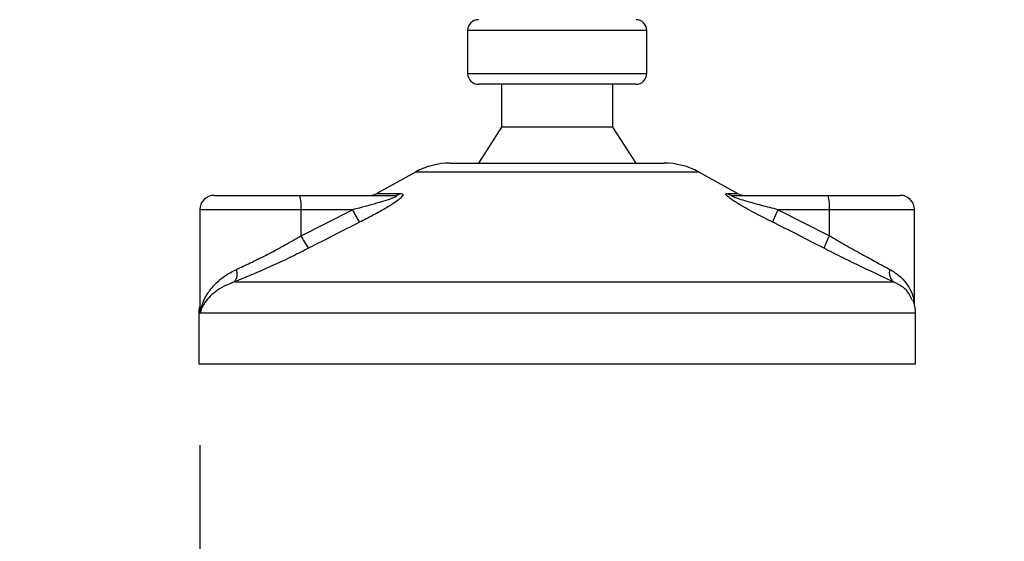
# Model space of a CAD drawing. Header units: millimetres. Extents: x 0 to 420, y 0 to 297.
# Tile 48 of 71: x 315 to 329, y 164 to 171. Entities that reach past the tile are written whole.
import ezdxf

# ---------------------------------------------------------------- set-up
doc = ezdxf.new("R2010")
doc.units = ezdxf.units.MM
doc.layers.add('QUOTE', color=174, linetype='Continuous')
doc.styles.add('SLDTEXTSTYLE3', font='TXT', dxfattribs={"width": 0.75})
doc.dimstyles.new('SLDDIMSTYLE0', dxfattribs={"dimtxt": 3, "dimasz": 3, "dimexe": 0, "dimexo": 0.0625, "dimgap": 0.75, "dimtad": 1, "dimlfac": 9.583032, "dimrnd": 1e-09, "dimzin": 12, "dimdsep": 46, "dimtxsty": 'SLDTEXTSTYLE3', "dimsah": 1, "dimcen": 0.09, "dimadec": 0, "dimazin": 3, "dimtfac": 1, "dimtdec": 3, "dimtofl": 0, "dimtmove": 0, "dimatfit": 3, "dimfxl": 0, "dimfrac": 2, "dimtolj": 1, "dimtzin": 12, "dimarcsym": 0})
doc.dimstyles.new('SLDDIMSTYLE1', dxfattribs={"dimtxt": 3, "dimasz": 3, "dimexe": 0, "dimexo": 0.0625, "dimgap": 0.75, "dimtad": 1, "dimdec": 0, "dimlfac": 9.583032, "dimrnd": 1e-09, "dimzin": 12, "dimdsep": 46, "dimtxsty": 'SLDTEXTSTYLE3', "dimsah": 1, "dimcen": 0.09, "dimadec": 0, "dimazin": 3, "dimtfac": 1, "dimtdec": 3, "dimtofl": 0, "dimtmove": 0, "dimatfit": 3, "dimfxl": 0, "dimfrac": 2, "dimtolj": 1, "dimtzin": 12, "dimarcsym": 0})

# ---------------------------------------------------------------- blocks, each defined once
blk = doc.blocks.new('_D_1')
at = {"layer": 'QUOTE'}
for p, q in [((291.064, 165.094), (291.064, 148.8)), ((317.152, 165.094), (317.152, 148.8)), ((291.064, 150.8), (317.152, 150.8))]:
    blk.add_line(p, q, dxfattribs=at)
for points in [[(291.064, 150.8), (294.064, 150.3), (294.064, 151.3)], [(317.152, 150.8), (314.152, 151.3), (314.152, 150.3)]]:
    blk.add_solid(points, dxfattribs=at)
at = {"layer": 'QUOTE', "insert": (300.783, 154.668), "char_height": 3, "attachment_point": 1, "style": 'SLDTEXTSTYLE3'}
blk.add_mtext('250', dxfattribs=at)
blk = doc.blocks.new('_D_2')
at = {"layer": 'QUOTE'}
for p, q in [((317.05, 261.146), (343.202, 261.146)), ((341.202, 166.28), (341.202, 261.146)), ((330.57, 166.28), (343.202, 166.28))]:
    blk.add_line(p, q, dxfattribs=at)
for points in [[(341.202, 261.146), (340.702, 258.146), (341.702, 258.146)], [(341.202, 166.28), (341.702, 169.28), (340.702, 169.28)]]:
    blk.add_solid(points, dxfattribs=at)
at = {"layer": 'QUOTE', "insert": (337.335, 208.725), "char_height": 3, "attachment_point": 1, "rotation": 90, "style": 'SLDTEXTSTYLE3'}
blk.add_mtext('909,1', dxfattribs=at)

msp = doc.modelspace()

# ---------------------------------------------------------------- linework, layer by layer
at = {"color": 7, "linetype": 'Continuous', "lineweight": 25}
for p, q in [((321.0506, 171.1325), (321.0506, 170.5064)), ((322.4681, 171.1325), (321.0506, 171.1325)), ((323.6594, 171.1325), (322.4681, 171.1325)), ((323.6594, 170.5064), (323.6594, 171.1325)), ((321.0506, 170.5064), (323.6594, 170.5064)), ((323.5029, 170.3498), (321.2072, 170.3498)), ((321.5463, 170.3498), (321.5463, 169.7237)), ((323.1637, 169.7237), (323.1637, 170.3498)), ((321.5463, 169.7237), (321.2072, 169.202)), ((323.1637, 169.7237), (321.5463, 169.7237)), ((323.5029, 169.202), (323.1637, 169.7237)), ((320.7985, 169.202), (322.49, 169.202)), ((322.49, 169.202), (323.9115, 169.202)), ((320.293, 169.0713), (319.7282, 168.7585)), ((322.5338, 169.0713), (320.293, 169.0713)), ((324.4171, 169.0713), (322.5338, 169.0713)), ((324.9818, 168.7585), (324.4171, 169.0713)), ((319.7282, 168.7585), (320.0769, 168.7585)), ((324.8248, 168.7585), (324.9818, 168.7585)), ((317.3607, 168.7324), (318.6081, 168.7324)), ((318.6081, 168.7324), (319.9892, 168.7324)), ((324.9199, 168.7324), (326.301, 168.7324)), ((326.301, 168.7324), (327.3493, 168.7324)), ((317.152, 168.5237), (317.152, 167.0938)), ((318.6262, 168.5237), (317.152, 168.5237)), ((318.6262, 168.1445), (319.3745, 168.5237)), ((318.6262, 168.1445), (318.6262, 168.5237)), ((319.3745, 168.5237), (318.6262, 168.5237)), ((325.5708, 168.5237), (326.3191, 168.1445)), ((326.3191, 168.5237), (325.5708, 168.5237)), ((326.3191, 168.1445), (326.3191, 168.5237)), ((327.558, 168.5237), (326.3191, 168.5237)), ((327.558, 167.1385), (327.558, 168.5237)), ((317.6545, 167.4726), (327.2522, 167.4726)), ((317.1375, 167.0162), (317.1375, 166.2801)), ((317.1571, 167.0162), (317.1375, 167.0162)), ((327.5726, 167.0162), (317.1571, 167.0162)), ((327.5726, 166.2801), (327.5726, 167.0162)), ((317.1375, 166.2801), (322.8074, 166.2801)), ((322.8074, 166.2801), (327.5726, 166.2801))]:
    msp.add_line(p, q, dxfattribs=at)
for centre, radius, start, end in [((321.2072, 171.1325), 0.1565, 90, 180), ((323.5029, 171.1325), 0.1565, 0, 90), ((321.2072, 170.5064), 0.1565, 180, 270), ((323.5029, 170.5064), 0.1565, 270, 0), ((320.7985, 168.1585), 1.0435, 90, 118.97971), ((323.9115, 168.1585), 1.0435, 61.02029, 90), ((319.6271, 168.9411), 0.2087, 270, 298.97971), ((319.9885, 168.8951), 0.1627, 270.25772, 302.92857), ((324.9202, 168.9196), 0.1872, 239.35943, 269.90333), ((325.0829, 168.9411), 0.2087, 241.02029, 270), ((317.3607, 168.5237), 0.2087, 90, 180), ((318.0109, 168.5755), 0.6175, 355.18945, 14.72175), ((325.7038, 168.5755), 0.6175, 355.18945, 14.72175), ((327.3493, 168.5237), 0.2087, 0, 90), ((320.4264, 169.0027), 1.1559, 204.48322, 214.91599), ((326.3976, 168.0733), 0.9416, 151.4197, 163.47164), ((319.625, 168.6129), 1.1031, 205.12367, 216.1625), ((327.0867, 167.7061), 0.884, 150.26469, 163.17457), ((317.5126, 167.5903), 0.1843, 320.3326, 20.61478), ((327.3612, 167.6036), 0.1704, 162.36927, 230.22023), ((327.0508, 167.0162), 0.5218, 0, 21.63476), ((317.6592, 167.0162), 0.5218, 169.40991, 180)]:
    msp.add_arc(centre, radius, start, end, dxfattribs=at)
for points, knots in [([(320.0769, 168.7585), (320.0873, 168.7575), (320.1082, 168.7553), (320.1105, 168.736), (320.0884, 168.7046), (320.0254, 168.6501), (319.9064, 168.5718), (319.7477, 168.4804), (319.6015, 168.4031), (319.5108, 168.3573), (319.4786, 168.3411)], [0, 0, 0, 0, 0.07157335, 0.14434732, 0.20833536, 0.30965956, 0.49233005, 0.69118879, 0.89052506, 1, 1, 1, 1]), ([(325.495, 168.3411), (325.4124, 168.3827), (325.2479, 168.4655), (325.046, 168.5765), (324.9117, 168.6593), (324.8462, 168.7066), (324.8136, 168.7372), (324.8067, 168.7545), (324.8165, 168.7584), (324.8241, 168.7585), (324.8248, 168.7585)], [0, 0, 0, 0, 0.2791688, 0.5566156, 0.6991027, 0.7915598, 0.8614835, 0.9308082, 0.9932657, 1, 1, 1, 1]), ([(319.9892, 168.7324), (319.9953, 168.7322), (320.0052, 168.732), (320.015, 168.7295), (320.0191, 168.7258), (320.0164, 168.7202), (320.0084, 168.714), (319.9869, 168.7018), (319.922, 168.6756), (319.7476, 168.6202), (319.5538, 168.5686), (319.4068, 168.5318), (319.3745, 168.5237)], [0, 0, 0, 0, 0.03262824, 0.05252441, 0.07584006, 0.10005346, 0.12245263, 0.1468975, 0.23622486, 0.42447648, 0.87329199, 1, 1, 1, 1]), ([(325.5708, 168.5237), (325.4908, 168.5438), (325.3299, 168.5844), (325.1321, 168.6386), (324.9978, 168.6808), (324.9371, 168.7035), (324.9127, 168.7155), (324.9028, 168.7221), (324.8991, 168.7266), (324.9014, 168.7306), (324.9087, 168.732), (324.9162, 168.7324), (324.919, 168.7324), (324.9199, 168.7324)], [0, 0, 0, 0, 0.31263849, 0.62834094, 0.77232249, 0.85321015, 0.88959861, 0.90400401, 0.93049187, 0.94918752, 0.98217793, 0.99463503, 1, 1, 1, 1]), ([(319.4786, 168.3411), (319.3548, 168.2788), (319.1061, 168.1537), (318.8586, 168.0261), (318.7344, 167.9619)], [0, 0, 0, 0, 0.4978543, 1, 1, 1, 1]), ([(326.2405, 167.9619), (326.1171, 168.0255), (325.8693, 168.1532), (325.6201, 168.2783), (325.495, 168.3411)], [0, 0, 0, 0, 0.497852, 1, 1, 1, 1]), ([(317.6851, 167.6552), (317.7508, 167.6855), (317.884, 167.747), (318.1036, 167.8559), (318.3309, 167.9754), (318.5058, 168.0734), (318.6037, 168.1312), (318.6262, 168.1445)], [0, 0, 0, 0, 0.2283053, 0.4634776, 0.6938128, 0.9297437, 1, 1, 1, 1]), ([(326.3191, 168.1445), (326.3979, 168.0983), (326.5574, 168.0047), (326.7886, 167.8759), (327.0098, 167.7559), (327.1351, 167.6891), (327.1988, 167.6552)], [0, 0, 0, 0, 0.2465936, 0.4996913, 0.7457356, 1, 1, 1, 1]), ([(318.7344, 167.9619), (318.7085, 167.9487), (318.5979, 167.8918), (318.3971, 167.7937), (318.1385, 167.6751), (317.8845, 167.5653), (317.7319, 167.5038), (317.6545, 167.4726)], [0, 0, 0, 0, 0.0699949, 0.2998887, 0.53536, 0.7642956, 1, 1, 1, 1]), ([(327.2522, 167.4726), (327.1816, 167.5053), (327.0381, 167.5718), (326.7863, 167.6906), (326.5176, 167.8207), (326.3338, 167.9144), (326.2405, 167.9619)], [0, 0, 0, 0, 0.2463531, 0.5014676, 0.7472632, 1, 1, 1, 1]), ([(317.1571, 167.0162), (317.1572, 167.0167), (317.1653, 167.0787), (317.1961, 167.1862), (317.28, 167.3335), (317.3852, 167.456), (317.5172, 167.5679), (317.6292, 167.6261), (317.6851, 167.6552)], [0, 0, 0, 0, 0.0022463, 0.2586377, 0.4477168, 0.6367116, 0.818473, 1, 1, 1, 1]), ([(327.1988, 167.6552), (327.2451, 167.6265), (327.3391, 167.5683), (327.4407, 167.457), (327.5111, 167.3338), (327.5498, 167.232), (327.5495, 167.1713), (327.5494, 167.1563)], [0, 0, 0, 0, 0.2227209, 0.4517881, 0.6846122, 0.9219604, 1, 1, 1, 1]), ([(317.6545, 167.4726), (317.6032, 167.452), (317.4996, 167.4104), (317.3344, 167.3037), (317.2097, 167.1701), (317.1662, 167.0609), (317.1572, 167.0166), (317.1571, 167.0162)], [0, 0, 0, 0, 0.18041479, 0.36450089, 0.74190632, 0.99778494, 1, 1, 1, 1]), ([(327.5237, 167.2054), (327.507, 167.2482), (327.4787, 167.3208), (327.3752, 167.4098), (327.2934, 167.4516), (327.2522, 167.4726)], [0, 0, 0, 0, 0.4154015, 0.7049893, 1, 1, 1, 1]), ([(317.1571, 167.0162), (317.157, 167.0166), (317.1506, 167.0487), (317.1536, 167.0805), (317.1565, 167.1119)], [0, 0, 0, 0, 0.0118458, 1, 1, 1, 1]), ([(317.1589, 167.0938), (317.1563, 167.0685), (317.1536, 167.0427), (317.157, 167.0167), (317.1571, 167.0162)], [0, 0, 0, 0, 0.9792912, 1, 1, 1, 1])]:
    msp.add_open_spline(points, degree=3, knots=knots, dxfattribs=at)

# ---------------------------------------------------------------- dimensions: what is measured, and where the dimension line sits
at = {"layer": 'QUOTE'}
dim = msp.add_linear_dim(base=(341.202, 261.1457), p1=(328.5704, 166.2801), p2=(315.0504, 261.1457), angle=90, dimstyle='SLDDIMSTYLE0', dxfattribs=at)
dim.commit()
dim.dimension.update_dxf_attribs({"geometry": '_D_2', "text_midpoint": (341.202, 213.7129), "dimtype": 160})
dim = msp.add_linear_dim(base=(317.152, 150.8004), p1=(291.0642, 167.0944), p2=(317.152, 167.0944), dimstyle='SLDDIMSTYLE1', dxfattribs=at)
dim.commit()
dim.dimension.update_dxf_attribs({"geometry": '_D_1', "text_midpoint": (304.1081, 150.8004), "dimtype": 160})

doc.saveas('drawing.dxf')
